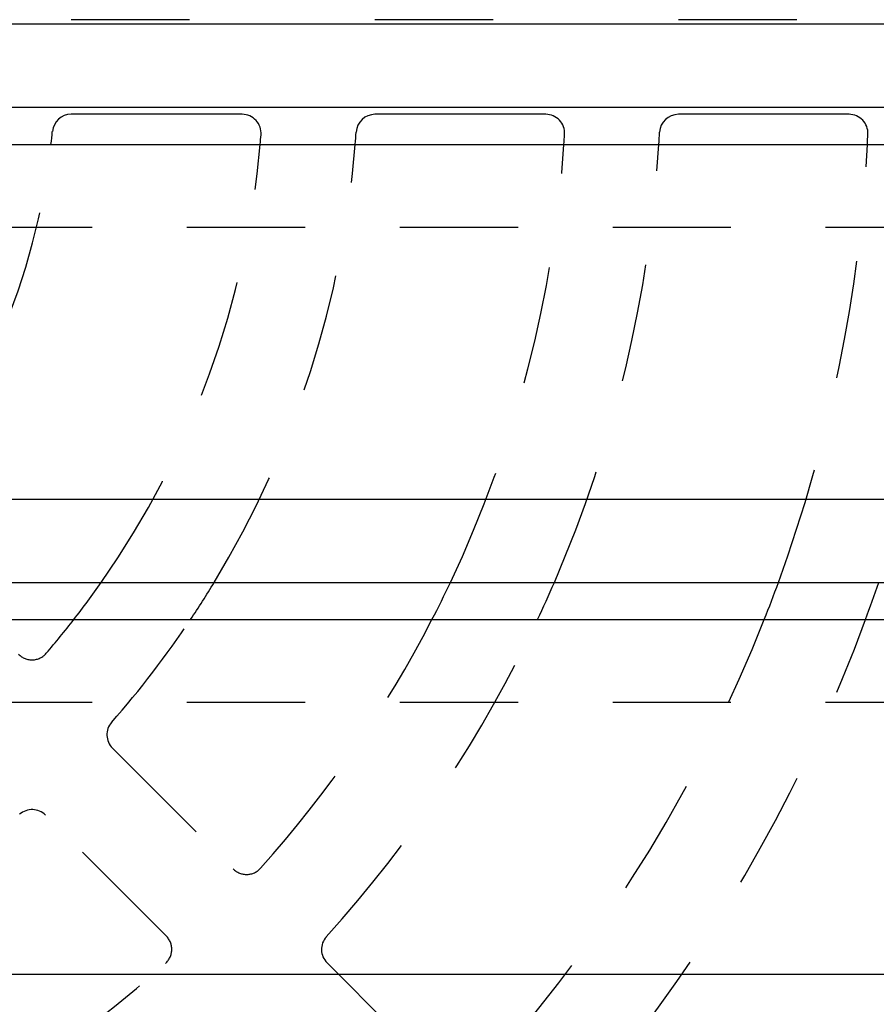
# Model space of a CAD drawing. Extents: x 1 to 20.5, y 0.6 to 13.
# Tile 13 of 27: x 6.1 to 7, y 3.7 to 4.8. Entities that reach past the tile are written whole.
import ezdxf

# ---------------------------------------------------------------- set-up
doc = ezdxf.new("R2010")
doc.units = 0
doc.linetypes.add('HIDDEN', pattern=[0.1875, 0.125, -0.0625])
doc.layers.add('ACSRY', color=30, linetype='CONTINUOUS')

msp = doc.modelspace()

# ---------------------------------------------------------------- linework, layer by layer
at = {"layer": 'ACSRY', "color": 30, "linetype": 'HIDDEN'}
for p, q in [((6.1479, 4.7863), (6.3285, 4.7863)), ((6.4688, 4.7863), (6.6492, 4.7863)), ((6.7894, 4.7863), (6.9696, 4.7863)), ((8.8699, 4.5668), (5.5191, 4.5668)), ((8.8699, 4.0648), (5.4321, 4.0648)), ((6.1915, 4.0166), (6.319, 3.8891)), ((6.2483, 3.8184), (6.1208, 3.9459)), ((6.4181, 3.79), (6.5183, 3.6898))]:
    msp.add_line(p, q, dxfattribs=at)
at = {"layer": 'ACSRY', "color": 30, "linetype": 'CONTINUOUS'}
for p, q in [((8.8699, 4.7815), (1.9324, 4.7815)), ((5.4321, 4.6938), (8.8699, 4.6938)), ((6.3285, 4.6863), (6.1479, 4.6863)), ((6.6492, 4.6863), (6.4688, 4.6863)), ((6.9696, 4.6863), (6.7894, 4.6863)), ((5.4321, 4.6545), (8.8699, 4.6545)), ((8.8699, 4.2795), (1.9324, 4.2795)), ((5.4321, 4.1918), (8.8699, 4.1918)), ((5.4321, 4.1525), (8.8699, 4.1525)), ((8.8699, 3.7775), (1.9324, 3.7775))]:
    msp.add_line(p, q, dxfattribs=at)
for centre, radius, start, end in [((6.1479, 4.6663), 0.02, 90, 174.6446), ((6.3285, 4.6663), 0.02, 355.6833, 90), ((6.4688, 4.6663), 0.02, 90, 176.249), ((6.6492, 4.6663), 0.02, 356.7898, 90), ((6.7894, 4.6663), 0.02, 90, 177.1134), ((6.9696, 4.6663), 0.02, 357.4446, 90), ((5.4011, 4.7363), 0.73, 353.5702, 354.6446), ((5.4011, 4.7363), 0.95, 355.0634, 355.6833), ((5.4011, 4.7363), 1.05, 355.5346, 356.249), ((5.4011, 4.7363), 1.27, 356.3093, 356.7898), ((5.4011, 4.7363), 1.37, 356.579, 357.1134), ((5.4011, 4.7363), 1.59, 357.0528, 357.4446), ((5.4011, 4.7363), 0.95, 322.0863, 325.0335), ((5.4011, 4.7363), 1.05, 326.2237, 328.7672), ((5.4011, 4.7363), 1.27, 332.6358, 334.6152), ((5.4011, 4.7363), 1.37, 334.78, 336.5841), ((5.4011, 4.7363), 1.59, 338.4608, 339.9758), ((5.4011, 4.7363), 1.69, 339.7929, 341.2067)]:
    msp.add_arc(centre, radius, start, end, dxfattribs=at)
at = {"layer": 'ACSRY', "color": 30, "linetype": 'HIDDEN'}
for centre, radius, start, end in [((5.4011, 4.7363), 0.73, 320.3554, 353.5702), ((5.4011, 4.7363), 0.95, 325.0335, 355.0634), ((5.4011, 4.7363), 1.05, 328.7672, 355.5346), ((5.4011, 4.7363), 1.27, 334.6152, 356.3093), ((5.4011, 4.7363), 1.37, 336.5841, 356.579), ((5.4011, 4.7363), 1.59, 339.9758, 357.0528), ((5.4011, 4.7363), 0.95, 319.3167, 322.0863), ((5.4011, 4.7363), 1.05, 318.751, 326.2237), ((5.4011, 4.7363), 1.27, 318.2102, 332.6358), ((5.4011, 4.7363), 1.37, 317.8866, 334.78), ((5.4011, 4.7363), 1.59, 318.8418, 338.4608), ((5.4011, 4.7363), 1.69, 321.7425, 339.7929), ((6.1064, 4.13), 0.02, 225, 319.3167), ((6.2056, 4.0308), 0.02, 138.751, 225), ((6.1066, 3.9318), 0.02, 45, 131.249), ((6.3331, 3.9033), 0.02, 225, 318.2102), ((6.2341, 3.8043), 0.02, 311.7898, 45), ((6.4323, 3.8041), 0.02, 137.8866, 225), ((5.4011, 4.7363), 1.27, 304.5158, 311.7898)]:
    msp.add_arc(centre, radius, start, end, dxfattribs=at)

doc.saveas('drawing.dxf')
